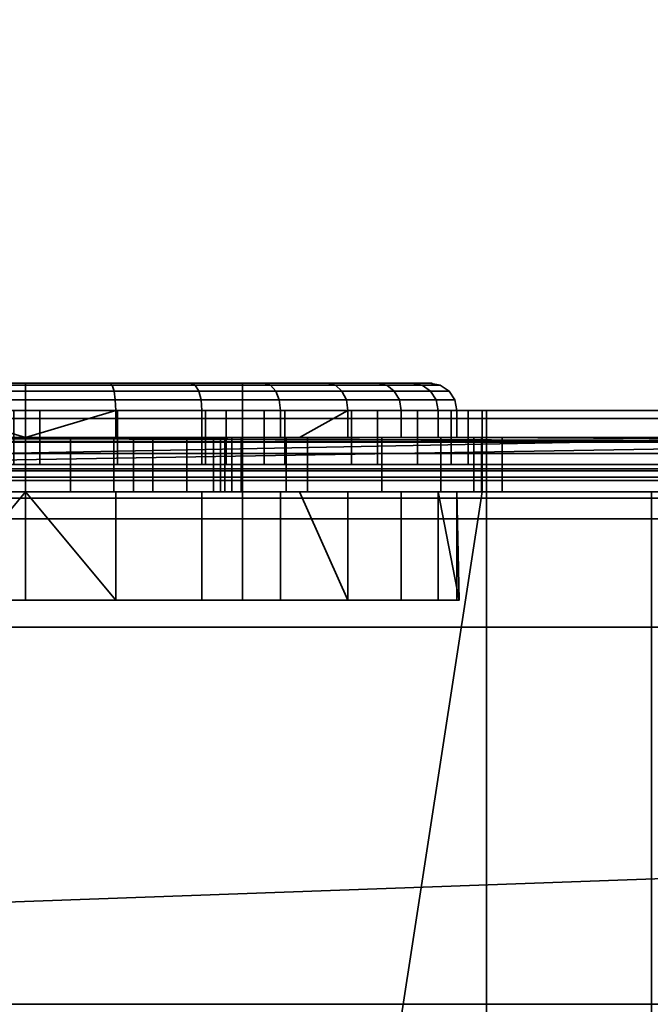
# Model space of a CAD drawing. Header units: millimetres. Extents: x -603 to 3703, y -115 to 193.
# Tile 76 of 256: x -359 to -347, y -25 to -7. Entities that reach past the tile are written whole.
import ezdxf

# ---------------------------------------------------------------- set-up
doc = ezdxf.new("R2010")
doc.units = ezdxf.units.MM
doc.layers.add('151', color=7, linetype='Continuous', true_color=0xffffff)

# ---------------------------------------------------------------- blocks, each defined once
blk = doc.blocks.new('UG_SURFACE_001')
at = {"layer": '151', "color": 252, "linetype": 'Continuous', "lineweight": 35}
for points in [[(603, -18, 2212.25), (603, 174.4, 2212.25), (-603, 174.4, 2212.25), (-603, -18, 2212.25)], [(-453, -18, 2062.25), (-453, 174.4, 2062.25), (453, 174.4, 2062.25), (453, -18, 2062.25)], [(603, -18, 2212.25), (-603, -18, 2212.25), (-453, -18, 2062.25), (453, -18, 2062.25)]]:
    blk.add_3dface(points, dxfattribs=at)
blk = doc.blocks.new('UG_SURFACE_009')
at = {"layer": '151', "color": 252, "linetype": 'Continuous', "lineweight": 35}
for points in [[(-414.5, -29.92, 2023.75), (414.5, -29.92, 2023.75), (414.5, 14.42, 2023.75), (-414.5, 14.42, 2023.75)], [(-413, -29.92, 2022.25), (-413, 14.42, 2022.25), (413, 14.42, 2022.25), (413, -29.92, 2022.25)], [(-468, -18, 2077.25), (468, -18, 2077.25), (466.5, -18, 2075.75), (-466.5, -18, 2075.75)], [(-468, -18, 2077.25), (-468, -29.92, 2077.25), (468, -29.92, 2077.25), (468, -18, 2077.25)], [(-466.5, -18, 2075.75), (466.5, -18, 2075.75), (466.5, -29.92, 2075.75), (-466.5, -29.92, 2075.75)]]:
    blk.add_3dface(points, dxfattribs=at)
blk = doc.blocks.new('UG_SURFACE_011')
at = {"layer": '151', "color": 252, "linetype": 'Continuous', "lineweight": 35}
for points in [[(-397, 4.014, -7.75), (-412, 4.014, -7.75), (-412, -24.953, -7.75), (412, -24.953, -7.75)], [(-397, 4.014, -8.75), (397, 4.014, -8.75), (-412, -24.953, -8.75)], [(397, 4.014, -8.75), (412, 4.014, -8.75), (412, -24.953, -8.75), (-412, -24.953, -8.75)], [(397, 4.014, -7.75), (-397, 4.014, -7.75), (412, -24.953, -7.75)], [(-412, -25.835, -7.906), (412, -25.835, -7.906), (412, -24.953, -7.75), (-412, -24.953, -7.75)], [(-412, -24.953, -8.75), (412, -24.953, -8.75), (412, -25.493, -8.845), (-412, -25.493, -8.845)]]:
    blk.add_3dface(points, dxfattribs=at)
blk = doc.blocks.new('UG_SURFACE_178')
at = {"layer": '151', "color": 252, "linetype": 'Continuous', "lineweight": 35}
for points in [[(-337.511, -14.152, 1528.235), (-406, -14.152, 1528.235), (-406, -14, 1529), (-337.828, -14, 1529)], [(-359.215, -14, 1530.5), (-337.828, -14, 1529), (-406, -14, 1529)], [(-337.243, -14.586, 1527.586), (-406, -14.586, 1527.586), (-406, -14.152, 1528.235), (-337.511, -14.152, 1528.235)], [(-362.253, -14, 1599.147), (-359, -14, 1598.5), (-358.734, -14, 1563.496), (-362.211, -14, 1562.87)], [(-362.253, -14, 1599.147), (-362.253, -15, 1599.147), (-359, -15, 1598.5), (-359, -14, 1598.5)], [(-358.734, -14, 1563.496), (-358.734, -15, 1563.496), (-362.211, -15, 1562.87), (-362.211, -14, 1562.87)], [(-359.215, -14, 1530.5), (-357.302, -14, 1530.881), (-337.828, -14, 1529)], [(-359.215, -14, 1530.5), (-359.215, -15, 1530.5), (-357.302, -15, 1530.881), (-357.302, -14, 1530.881)], [(-355.302, -14, 1562.654), (-358.734, -14, 1563.496), (-359, -14, 1598.5), (-355.747, -14, 1599.147)], [(-359, -14, 1598.5), (-359, -15, 1598.5), (-355.747, -15, 1599.147), (-355.747, -14, 1599.147)], [(-355.302, -14, 1562.654), (-355.302, -15, 1562.654), (-358.734, -15, 1563.496), (-358.734, -14, 1563.496)], [(-337.828, -14, 1529), (-357.302, -14, 1530.881), (-355.68, -14, 1531.964)], [(-357.302, -14, 1530.881), (-357.302, -15, 1530.881), (-355.68, -15, 1531.964), (-355.68, -14, 1531.964)], [(-355.747, -14, 1599.147), (-352.99, -14, 1600.99), (-355.302, -14, 1562.654)], [(-355.747, -14, 1599.147), (-355.747, -15, 1599.147), (-352.99, -15, 1600.99), (-352.99, -14, 1600.99)], [(-341.729, -14, 1544.617), (-355.68, -14, 1531.964), (-354.596, -14, 1533.587)], [(-355.68, -14, 1531.964), (-341.729, -14, 1544.617), (-340, -14, 1544.25), (-337.828, -14, 1529)], [(-355.68, -14, 1531.964), (-355.68, -15, 1531.964), (-354.596, -15, 1533.587), (-354.596, -14, 1533.587)], [(-352.51, -14, 1560.489), (-355.302, -14, 1562.654), (-351.147, -14, 1603.747)], [(-352.99, -14, 1600.99), (-351.147, -14, 1603.747), (-355.302, -14, 1562.654)], [(-352.51, -14, 1560.489), (-352.51, -15, 1560.489), (-355.302, -15, 1562.654), (-355.302, -14, 1562.654)], [(-354.596, -14, 1533.587), (-354.215, -14, 1535.5), (-343.158, -14, 1545.656), (-341.729, -14, 1544.617)], [(-354.596, -14, 1533.587), (-354.596, -15, 1533.587), (-354.215, -15, 1535.5), (-354.215, -14, 1535.5)], [(-344.227, -14, 1548.944), (-344.042, -14, 1547.187), (-354.215, -14, 1547.975), (-351.772, -14, 1550.527)], [(-344.042, -14, 1547.187), (-343.158, -14, 1545.656), (-354.215, -14, 1535.5), (-354.215, -14, 1547.975)], [(-354.215, -14, 1547.975), (-354.215, -15, 1547.975), (-351.772, -15, 1550.527), (-351.772, -14, 1550.527)], [(-354.215, -14, 1535.5), (-354.215, -15, 1535.5), (-354.215, -15, 1547.975), (-354.215, -14, 1547.975)], [(-352.99, -14, 1600.99), (-352.99, -15, 1600.99), (-351.147, -15, 1603.747), (-351.147, -14, 1603.747)], [(-351.147, -14, 1603.747), (-340.884, -14, 1552.657), (-342.498, -14, 1551.938), (-352.51, -14, 1560.489)], [(-350.839, -14, 1557.376), (-352.51, -14, 1560.489), (-342.498, -14, 1551.938)], [(-350.839, -14, 1557.376), (-350.839, -15, 1557.376), (-352.51, -15, 1560.489), (-352.51, -14, 1560.489)], [(-351.772, -14, 1550.527), (-350.578, -14, 1553.852), (-343.681, -14, 1550.625), (-344.227, -14, 1548.944)], [(-351.772, -14, 1550.527), (-351.772, -15, 1550.527), (-350.578, -15, 1553.852), (-350.578, -14, 1553.852)], [(-331, -14, 1610.172), (-339.116, -14, 1552.657), (-340.884, -14, 1552.657), (-351.147, -14, 1603.747)], [(-351.147, -14, 1603.747), (-350.5, -14, 1607), (-331, -14, 1610.172)], [(-351.147, -14, 1603.747), (-351.147, -15, 1603.747), (-350.5, -15, 1607), (-350.5, -14, 1607)], [(-342.498, -14, 1551.938), (-343.681, -14, 1550.625), (-350.578, -14, 1553.852), (-350.839, -14, 1557.376)], [(-350.578, -14, 1553.852), (-350.578, -15, 1553.852), (-350.839, -15, 1557.376), (-350.839, -14, 1557.376)], [(-337.828, -14, 1617), (-350.5, -14, 1617), (-350.5, -14.152, 1617.765), (-337.511, -14.152, 1617.765)], [(-350.5, -14, 1607), (-350.5, -14, 1617), (-337.828, -14, 1617), (-331, -14, 1610.172)], [(-350.5, -14, 1617), (-350.5, -14, 1607), (-350.5, -15, 1607), (-350.5, -15, 1617)], [(-350.5, -15, 1617), (-350.5, -15.076, 1617.383), (-350.5, -14.152, 1617.765), (-350.5, -14, 1617)], [(-337.511, -14.152, 1617.765), (-350.5, -14.152, 1617.765), (-350.5, -14.586, 1618.414), (-337.243, -14.586, 1618.414)], [(-350.5, -15.076, 1617.383), (-350.5, -15.293, 1617.707), (-350.5, -14.586, 1618.414), (-350.5, -14.152, 1617.765)], [(-337.063, -15.235, 1527.152), (-406, -15.235, 1527.152), (-406, -14.586, 1527.586), (-337.243, -14.586, 1527.586)], [(-337.243, -14.586, 1618.414), (-350.5, -14.586, 1618.414), (-350.5, -15.235, 1618.848), (-337.063, -15.235, 1618.848)], [(-350.5, -15.293, 1617.707), (-350.5, -15.617, 1617.924), (-350.5, -15.235, 1618.848), (-350.5, -14.586, 1618.414)], [(-337.828, -15, 1529), (-406, -15, 1529), (-406, -15.076, 1528.617), (-337.67, -15.076, 1528.617)], [(-406, -15, 1529), (-337.828, -15, 1529), (-359.215, -15, 1530.5)], [(-359, -15, 1598.5), (-362.253, -15, 1599.147), (-377.116, -15, 1552.657), (-375.502, -15, 1551.938)], [(-331, -15, 1610.172), (-375.502, -15, 1551.938), (-374.319, -15, 1550.625)], [(-375.502, -15, 1551.938), (-355.747, -15, 1599.147), (-359, -15, 1598.5)], [(-375.502, -15, 1551.938), (-331, -15, 1610.172), (-352.99, -15, 1600.99), (-355.747, -15, 1599.147)], [(-374.319, -15, 1550.625), (-373.773, -15, 1548.944), (-331, -15, 1610.172)], [(-331, -15, 1610.172), (-373.773, -15, 1548.944), (-365.134, -15, 1560.884)], [(-365.134, -15, 1560.884), (-362.211, -15, 1562.87), (-331, -15, 1610.172)], [(-331, -15, 1610.172), (-362.211, -15, 1562.87), (-358.734, -15, 1563.496)], [(-357.302, -15, 1530.881), (-359.215, -15, 1530.5), (-337.828, -15, 1529)], [(-358.734, -15, 1563.496), (-355.302, -15, 1562.654), (-331, -15, 1610.172)], [(-355.68, -15, 1531.964), (-357.302, -15, 1530.881), (-337.828, -15, 1529)], [(-354.596, -15, 1533.587), (-355.68, -15, 1531.964), (-337.828, -15, 1529)], [(-331, -15, 1610.172), (-355.302, -15, 1562.654), (-352.51, -15, 1560.489)], [(-340, -15, 1544.25), (-354.215, -15, 1535.5), (-354.596, -15, 1533.587), (-337.828, -15, 1529)], [(-351.772, -15, 1550.527), (-354.215, -15, 1547.975), (-354.215, -15, 1535.5), (-343.158, -15, 1545.656)], [(-354.215, -15, 1535.5), (-340, -15, 1544.25), (-341.729, -15, 1544.617)], [(-341.729, -15, 1544.617), (-343.158, -15, 1545.656), (-354.215, -15, 1535.5)], [(-351.147, -15, 1603.747), (-352.99, -15, 1600.99), (-331, -15, 1610.172)], [(-352.51, -15, 1560.489), (-343.681, -15, 1550.625), (-342.498, -15, 1551.938)], [(-352.51, -15, 1560.489), (-344.042, -15, 1547.187), (-344.227, -15, 1548.944)], [(-344.042, -15, 1547.187), (-352.51, -15, 1560.489), (-350.839, -15, 1557.376)], [(-344.227, -15, 1548.944), (-343.681, -15, 1550.625), (-352.51, -15, 1560.489)], [(-352.51, -15, 1560.489), (-342.498, -15, 1551.938), (-340.884, -15, 1552.657), (-331, -15, 1610.172)], [(-350.578, -15, 1553.852), (-351.772, -15, 1550.527), (-343.158, -15, 1545.656), (-344.042, -15, 1547.187)], [(-350.5, -15, 1607), (-351.147, -15, 1603.747), (-331, -15, 1610.172)], [(-350.839, -15, 1557.376), (-350.578, -15, 1553.852), (-344.042, -15, 1547.187)], [(-337.67, -15.076, 1617.383), (-350.5, -15.076, 1617.383), (-350.5, -15, 1617), (-337.828, -15, 1617)], [(-331, -15, 1610.172), (-337.828, -15, 1617), (-350.5, -15, 1617), (-350.5, -15, 1607)], [(-337.67, -15.076, 1528.617), (-406, -15.076, 1528.617), (-406, -15.293, 1528.293), (-337.536, -15.293, 1528.293)], [(-337, -16, 1527), (-406, -16, 1527), (-406, -15.235, 1527.152), (-337.063, -15.235, 1527.152)], [(-337.536, -15.293, 1617.707), (-350.5, -15.293, 1617.707), (-350.5, -15.076, 1617.383), (-337.67, -15.076, 1617.383)], [(-337.063, -15.235, 1618.848), (-350.5, -15.235, 1618.848), (-350.5, -16, 1619), (-337, -16, 1619)], [(-350.5, -16, 1619), (-350.5, -15.235, 1618.848), (-350.5, -15.617, 1617.924), (-350.5, -16, 1618)], [(-337.536, -15.293, 1528.293), (-406, -15.293, 1528.293), (-406, -15.617, 1528.076), (-337.446, -15.617, 1528.076)], [(-337.446, -15.617, 1617.924), (-350.5, -15.617, 1617.924), (-350.5, -15.293, 1617.707), (-337.536, -15.293, 1617.707)], [(-337.446, -15.617, 1528.076), (-406, -15.617, 1528.076), (-406, -16, 1528), (-337.414, -16, 1528)], [(-337.414, -16, 1618), (-350.5, -16, 1618), (-350.5, -15.617, 1617.924), (-337.446, -15.617, 1617.924)], [(-406, -16, 1527), (-337, -16, 1527), (-337, -28, 1527), (-406, -28, 1527)], [(-406, -28, 1528), (-337.414, -28, 1528), (-337.414, -16, 1528), (-406, -16, 1528)], [(-350.5, -28, 1619), (-337, -28, 1619), (-337, -16, 1619), (-350.5, -16, 1619)], [(-350.5, -28, 1619), (-350.5, -16, 1619), (-350.5, -16, 1618), (-350.5, -28, 1618)], [(-350.5, -28, 1618), (-350.5, -16, 1618), (-337.414, -16, 1618), (-337.414, -28, 1618)]]:
    blk.add_3dface(points, dxfattribs=at)
blk = doc.blocks.new('UG_SURFACE_179')
at = {"layer": '151', "color": 252, "linetype": 'Continuous', "lineweight": 35}
for points in [[(-357.441, -13.5, 1098.664), (-360.559, -13.5, 1098.664), (-363.408, -13.5, 1099.932), (-363, -13.5, 1102)], [(-363, -13.5, 1102), (-355, -13.5, 1102), (-354.592, -13.5, 1099.932), (-357.441, -13.5, 1098.664)], [(-355, -13.5, 1110), (-363, -13.5, 1110), (-362.051, -13.5, 1112.852), (-359, -13.5, 1113.5)], [(-355, -13.5, 1102), (-363, -13.5, 1102), (-363, -17.5, 1102), (-355, -17.5, 1102)], [(-363, -13.5, 1110), (-355, -13.5, 1110), (-355, -17.5, 1110), (-363, -17.5, 1110)], [(-362.194, -13.646, 1113.175), (-359, -13.646, 1113.854), (-359, -13.538, 1113.691), (-362.128, -13.538, 1113.026)], [(-362.128, -13.538, 1113.026), (-359, -13.538, 1113.691), (-359, -13.5, 1113.5), (-362.051, -13.5, 1112.852)], [(-357.367, -13.646, 1098.318), (-360.633, -13.646, 1098.318), (-360.599, -13.538, 1098.477), (-357.401, -13.538, 1098.477)], [(-357.401, -13.538, 1098.477), (-360.599, -13.538, 1098.477), (-360.559, -13.5, 1098.664), (-357.441, -13.5, 1098.664)], [(-359, -13.538, 1113.691), (-355.872, -13.538, 1113.026), (-355.949, -13.5, 1112.852), (-359, -13.5, 1113.5)], [(-359, -13.5, 1113.5), (-355.949, -13.5, 1112.852), (-355, -13.5, 1110)], [(-359, -13.646, 1113.854), (-355.806, -13.646, 1113.175), (-355.872, -13.538, 1113.026), (-359, -13.538, 1113.691)], [(-354.479, -13.538, 1099.778), (-357.401, -13.538, 1098.477), (-357.441, -13.5, 1098.664), (-354.592, -13.5, 1099.932)], [(-354.384, -13.646, 1099.646), (-357.367, -13.646, 1098.318), (-357.401, -13.538, 1098.477), (-354.479, -13.538, 1099.778)], [(-355.872, -13.538, 1113.026), (-353.284, -13.538, 1111.147), (-353.426, -13.5, 1111.019), (-355.949, -13.5, 1112.852)], [(-355.949, -13.5, 1112.852), (-353.426, -13.5, 1111.019), (-355, -13.5, 1110)], [(-355.806, -13.646, 1113.175), (-353.164, -13.646, 1111.255), (-353.284, -13.538, 1111.147), (-355.872, -13.538, 1113.026)], [(-355, -13.5, 1102), (-355, -13.5, 1110), (-353.426, -13.5, 1111.019), (-351.867, -13.5, 1108.318)], [(-352.505, -13.5, 1102.25), (-354.592, -13.5, 1099.932), (-355, -13.5, 1102)], [(-351.867, -13.5, 1108.318), (-351.541, -13.5, 1105.216), (-352.505, -13.5, 1102.25), (-355, -13.5, 1102)], [(-355, -13.5, 1110), (-355, -13.5, 1102), (-355, -17.5, 1102), (-355, -17.5, 1110)], [(-352.339, -13.538, 1102.154), (-354.479, -13.538, 1099.778), (-354.592, -13.5, 1099.932), (-352.505, -13.5, 1102.25)], [(-352.199, -13.646, 1102.073), (-354.384, -13.646, 1099.646), (-354.479, -13.538, 1099.778), (-352.339, -13.538, 1102.154)], [(-353.284, -13.538, 1111.147), (-351.685, -13.538, 1108.377), (-351.867, -13.5, 1108.318), (-353.426, -13.5, 1111.019)], [(-353.164, -13.646, 1111.255), (-351.531, -13.646, 1108.427), (-351.685, -13.538, 1108.377), (-353.284, -13.538, 1111.147)], [(-351.351, -13.538, 1105.196), (-352.339, -13.538, 1102.154), (-352.505, -13.5, 1102.25), (-351.541, -13.5, 1105.216)], [(-351.189, -13.646, 1105.179), (-352.199, -13.646, 1102.073), (-352.339, -13.538, 1102.154), (-351.351, -13.538, 1105.196)], [(-351.685, -13.538, 1108.377), (-351.351, -13.538, 1105.196), (-351.541, -13.5, 1105.216), (-351.867, -13.5, 1108.318)], [(-351.531, -13.646, 1108.427), (-351.189, -13.646, 1105.179), (-351.351, -13.538, 1105.196), (-351.685, -13.538, 1108.377)], [(-362.238, -13.809, 1113.274), (-359, -13.809, 1113.962), (-359, -13.646, 1113.854), (-362.194, -13.646, 1113.175)], [(-357.345, -13.809, 1098.212), (-360.655, -13.809, 1098.212), (-360.633, -13.646, 1098.318), (-357.367, -13.646, 1098.318)], [(-359, -13.809, 1113.962), (-355.762, -13.809, 1113.274), (-355.806, -13.646, 1113.175), (-359, -13.646, 1113.854)], [(-354.32, -13.809, 1099.559), (-357.345, -13.809, 1098.212), (-357.367, -13.646, 1098.318), (-354.384, -13.646, 1099.646)], [(-355.762, -13.809, 1113.274), (-353.083, -13.809, 1111.328), (-353.164, -13.646, 1111.255), (-355.806, -13.646, 1113.175)], [(-352.105, -13.809, 1102.019), (-354.32, -13.809, 1099.559), (-354.384, -13.646, 1099.646), (-352.199, -13.646, 1102.073)], [(-353.083, -13.809, 1111.328), (-351.428, -13.809, 1108.46), (-351.531, -13.646, 1108.427), (-353.164, -13.646, 1111.255)], [(-351.082, -13.809, 1105.168), (-352.105, -13.809, 1102.019), (-352.199, -13.646, 1102.073), (-351.189, -13.646, 1105.179)], [(-351.428, -13.809, 1108.46), (-351.082, -13.809, 1105.168), (-351.189, -13.646, 1105.179), (-351.531, -13.646, 1108.427)], [(-362.254, -14, 1113.308), (-359, -14, 1114), (-359, -13.809, 1113.962), (-362.238, -13.809, 1113.274)], [(-357.337, -14, 1098.175), (-360.663, -14, 1098.175), (-360.655, -13.809, 1098.212), (-357.345, -13.809, 1098.212)], [(-359, -14, 1114), (-355.746, -14, 1113.308), (-355.762, -13.809, 1113.274), (-359, -13.809, 1113.962)], [(-354.298, -14, 1099.528), (-357.337, -14, 1098.175), (-357.345, -13.809, 1098.212), (-354.32, -13.809, 1099.559)], [(-355.746, -14, 1113.308), (-353.055, -14, 1111.353), (-353.083, -13.809, 1111.328), (-355.762, -13.809, 1113.274)], [(-352.072, -14, 1102), (-354.298, -14, 1099.528), (-354.32, -13.809, 1099.559), (-352.105, -13.809, 1102.019)], [(-353.055, -14, 1111.353), (-351.392, -14, 1108.472), (-351.428, -13.809, 1108.46), (-353.083, -13.809, 1111.328)], [(-351.044, -14, 1105.164), (-352.072, -14, 1102), (-352.105, -13.809, 1102.019), (-351.082, -13.809, 1105.168)], [(-351.392, -14, 1108.472), (-351.044, -14, 1105.164), (-351.082, -13.809, 1105.168), (-351.428, -13.809, 1108.46)], [(-359, -14.5, 1114), (-359, -14, 1114), (-362.254, -14, 1113.308), (-362.254, -14.5, 1113.308)], [(-360.663, -14, 1098.175), (-357.337, -14, 1098.175), (-359, -14.5, 1098)], [(-359, -14.5, 1098), (-360.663, -14.5, 1098.175), (-360.663, -14, 1098.175)], [(-357.337, -14, 1098.175), (-357.337, -14.5, 1098.175), (-359, -14.5, 1098)], [(-355.746, -14.5, 1113.308), (-355.746, -14, 1113.308), (-359, -14, 1114), (-359, -14.5, 1114)], [(-357.337, -14.5, 1098.175), (-357.337, -14, 1098.175), (-354.298, -14, 1099.528), (-354.298, -14.5, 1099.528)], [(-353.055, -14, 1111.353), (-355.746, -14, 1113.308), (-355.746, -14.5, 1113.308), (-353.945, -14.5, 1112)], [(-354.298, -14.5, 1099.528), (-354.298, -14, 1099.528), (-352.072, -14, 1102), (-352.072, -14.5, 1102)], [(-353.945, -14.5, 1112), (-353.055, -14.5, 1111.353), (-353.055, -14, 1111.353)], [(-351.392, -14.5, 1108.472), (-351.392, -14, 1108.472), (-353.055, -14, 1111.353), (-353.055, -14.5, 1111.353)], [(-352.072, -14.5, 1102), (-352.072, -14, 1102), (-351.044, -14, 1105.164), (-351.044, -14.5, 1105.164)], [(-351.044, -14.5, 1105.164), (-351.044, -14, 1105.164), (-351.392, -14, 1108.472), (-351.392, -14.5, 1108.472)], [(-406, -14.576, 1158.183), (-338.256, -14.576, 1158.183), (-367.42, -14.5, 1157.8), (-370.545, -14.5, 1157.8)], [(-338.256, -14.576, 1004.817), (-406, -14.576, 1004.817), (-373.625, -14.5, 1005.2), (-370.545, -14.5, 1005.2)], [(-338.256, -14.576, 1004.817), (-370.545, -14.5, 1005.2), (-367.42, -14.5, 1005.2)], [(-338.256, -14.576, 1158.183), (-350.58, -14.5, 1157.8), (-367.42, -14.5, 1157.8)], [(-367.42, -14.5, 1005.2), (-350.58, -14.5, 1005.2), (-338.256, -14.576, 1004.817)], [(-367.42, -14.5, 1061.42), (-359.832, -14.5, 1080.087), (-359, -14.5, 1080)], [(-359, -14.5, 1080), (-358.168, -14.5, 1080.087), (-350.58, -14.5, 1061.42), (-367.42, -14.5, 1061.42)], [(-367.42, -14.5, 1093), (-359, -14.5, 1088), (-360.627, -14.5, 1087.654)], [(-359, -14.5, 1114), (-362.254, -14.5, 1113.308), (-367.42, -14.5, 1157.8), (-350.58, -14.5, 1157.8)], [(-350.58, -14.5, 1093), (-367.42, -14.5, 1093), (-360.663, -14.5, 1098.175), (-359, -14.5, 1098)], [(-359, -14.5, 1042.841), (-362.595, -14.5, 1042.077), (-367.42, -14.5, 1061.42), (-350.58, -14.5, 1061.42)], [(-350.58, -14.5, 1005.2), (-367.42, -14.5, 1005.2), (-359, -14.5, 1009.35), (-357.01, -14.5, 1009.746)], [(-360.99, -14.5, 1009.746), (-359, -14.5, 1009.35), (-367.42, -14.5, 1005.2)], [(-357.373, -14.5, 1087.654), (-359, -14.5, 1088), (-367.42, -14.5, 1093), (-350.58, -14.5, 1093)], [(-359, -14.5, 1042.841), (-359, -15.5, 1042.841), (-362.595, -15.5, 1042.077), (-362.595, -14.5, 1042.077)], [(-360.99, -14.5, 1009.746), (-360.99, -15.5, 1009.746), (-359, -15.5, 1009.35), (-359, -14.5, 1009.35)], [(-360.627, -15.5, 1087.654), (-360.627, -14.5, 1087.654), (-359, -14.5, 1088), (-359, -15.5, 1088)], [(-359, -14.5, 1080), (-359.832, -14.5, 1080.087), (-359.832, -15.5, 1080.087), (-359, -15.5, 1080)], [(-350.58, -14.5, 1157.8), (-355.746, -14.5, 1113.308), (-359, -14.5, 1114)], [(-359, -14.5, 1098), (-357.337, -14.5, 1098.175), (-350.58, -14.5, 1093)], [(-350.58, -14.5, 1061.42), (-355.405, -14.5, 1042.077), (-359, -14.5, 1042.841)], [(-355.405, -14.5, 1042.077), (-355.405, -15.5, 1042.077), (-359, -15.5, 1042.841), (-359, -14.5, 1042.841)], [(-359, -14.5, 1009.35), (-359, -15.5, 1009.35), (-357.01, -15.5, 1009.746), (-357.01, -14.5, 1009.746)], [(-359, -15.5, 1080), (-358.168, -15.5, 1080.087), (-358.168, -14.5, 1080.087), (-359, -14.5, 1080)], [(-359, -15.5, 1088), (-359, -14.5, 1088), (-357.373, -14.5, 1087.654), (-357.373, -15.5, 1087.654)], [(-358.168, -14.5, 1080.087), (-356.649, -14.5, 1080.764), (-350.58, -14.5, 1061.42)], [(-356.649, -15.5, 1080.764), (-356.649, -14.5, 1080.764), (-358.168, -14.5, 1080.087), (-358.168, -15.5, 1080.087)], [(-350.58, -14.5, 1093), (-356.027, -14.5, 1086.676), (-357.373, -14.5, 1087.654)], [(-357.373, -15.5, 1087.654), (-357.373, -14.5, 1087.654), (-356.027, -14.5, 1086.676), (-356.027, -15.5, 1086.676)], [(-357.337, -14.5, 1098.175), (-354.298, -14.5, 1099.528), (-350.58, -14.5, 1093)], [(-357.01, -14.5, 1009.746), (-355.323, -14.5, 1010.873), (-350.58, -14.5, 1005.2)], [(-357.01, -14.5, 1009.746), (-357.01, -15.5, 1009.746), (-355.323, -15.5, 1010.873), (-355.323, -14.5, 1010.873)], [(-350.58, -14.5, 1061.42), (-356.649, -14.5, 1080.764), (-355.536, -14.5, 1082)], [(-355.536, -15.5, 1082), (-355.536, -14.5, 1082), (-356.649, -14.5, 1080.764), (-356.649, -15.5, 1080.764)], [(-355.196, -14.5, 1085.236), (-356.027, -14.5, 1086.676), (-350.58, -14.5, 1093)], [(-356.027, -15.5, 1086.676), (-356.027, -14.5, 1086.676), (-355.196, -14.5, 1085.236), (-355.196, -15.5, 1085.236)], [(-350.58, -14.5, 1157.8), (-350.58, -14.5, 1112), (-353.945, -14.5, 1112), (-355.746, -14.5, 1113.308)], [(-350.58, -14.5, 1093), (-350.58, -14.5, 1061.42), (-355.536, -14.5, 1082), (-355.022, -14.5, 1083.582)], [(-355.022, -15.5, 1083.582), (-355.022, -14.5, 1083.582), (-355.536, -14.5, 1082), (-355.536, -15.5, 1082)], [(-350.58, -14.5, 1061.42), (-352.431, -14.5, 1039.917), (-355.405, -14.5, 1042.077)], [(-352.431, -14.5, 1039.917), (-352.431, -15.5, 1039.917), (-355.405, -15.5, 1042.077), (-355.405, -14.5, 1042.077)], [(-350.58, -14.5, 1005.2), (-355.323, -14.5, 1010.873), (-354.196, -14.5, 1012.56)], [(-355.323, -14.5, 1010.873), (-355.323, -15.5, 1010.873), (-354.196, -15.5, 1012.56), (-354.196, -14.5, 1012.56)], [(-350.58, -14.5, 1093), (-355.022, -14.5, 1083.582), (-355.196, -14.5, 1085.236)], [(-355.196, -15.5, 1085.236), (-355.196, -14.5, 1085.236), (-355.022, -14.5, 1083.582), (-355.022, -15.5, 1083.582)], [(-354.298, -14.5, 1099.528), (-352.072, -14.5, 1102), (-350.58, -14.5, 1093)], [(-350.58, -14.5, 1015.975), (-350.58, -14.5, 1005.2), (-354.196, -14.5, 1012.56), (-353.8, -14.5, 1014.55)], [(-354.196, -14.5, 1012.56), (-354.196, -15.5, 1012.56), (-353.8, -15.5, 1014.55), (-353.8, -14.5, 1014.55)], [(-353.055, -14.5, 1111.353), (-353.945, -14.5, 1112), (-350.58, -14.5, 1112)], [(-350.58, -14.5, 1015.975), (-353.8, -14.5, 1015.975), (-353.8, -14.5, 1026.85), (-351.342, -14.5, 1029.583)], [(-353.8, -14.5, 1014.55), (-353.8, -14.5, 1015.975), (-350.58, -14.5, 1015.975)], [(-353.8, -14.5, 1015.975), (-353.8, -14.5, 1014.55), (-353.8, -15.5, 1014.55), (-353.8, -15.5, 1015.975)], [(-353.8, -15.5, 1015.975), (-353.8, -15.5, 1026.85), (-353.8, -14.5, 1026.85), (-353.8, -14.5, 1015.975)], [(-353.8, -14.5, 1026.85), (-353.8, -15.5, 1026.85), (-351.342, -15.5, 1029.583), (-351.342, -14.5, 1029.583)], [(-350.58, -14.5, 1112), (-351.392, -14.5, 1108.472), (-353.055, -14.5, 1111.353)], [(-350.58, -14.5, 1061.42), (-350.58, -14.5, 1036.97), (-350.729, -14.5, 1036.97), (-352.431, -14.5, 1039.917)], [(-350.729, -15.5, 1036.97), (-352.431, -15.5, 1039.917), (-352.431, -14.5, 1039.917), (-350.729, -14.5, 1036.97)], [(-352.072, -14.5, 1102), (-351.044, -14.5, 1105.164), (-350.58, -14.5, 1093)], [(-351.044, -14.5, 1105.164), (-351.392, -14.5, 1108.472), (-350.58, -14.5, 1112)], [(-351.342, -14.5, 1029.583), (-350.58, -14.5, 1031.931), (-350.58, -14.5, 1015.975)], [(-350.58, -14.5, 1031.931), (-351.342, -14.5, 1029.583), (-351.342, -15.5, 1029.583), (-350.58, -15.5, 1031.931)], [(-350.58, -14.5, 1112), (-350.58, -14.5, 1093), (-351.044, -14.5, 1105.164)], [(-350.592, -14.5, 1036.734), (-350.729, -14.5, 1036.97), (-350.58, -14.5, 1036.97)], [(-350.729, -14.5, 1036.97), (-350.592, -14.5, 1036.734), (-350.592, -15.5, 1036.734), (-350.729, -15.5, 1036.97)], [(-350.58, -14.5, 1036.97), (-350.58, -14.5, 1036.612), (-350.592, -14.5, 1036.734)], [(-350.58, -15.5, 1036.612), (-350.592, -15.5, 1036.734), (-350.592, -14.5, 1036.734), (-350.58, -14.5, 1036.612)], [(-338.256, -14.576, 1158.183), (-347.455, -14.5, 1157.8), (-350.58, -14.5, 1157.8)], [(-338.256, -14.576, 1004.817), (-350.58, -14.5, 1005.2), (-347.455, -14.5, 1005.2)], [(-347.455, -14.5, 1015.975), (-350.58, -14.5, 1015.975), (-350.58, -14.5, 1031.931), (-350.207, -14.5, 1033.079)], [(-350.207, -14.5, 1033.079), (-350.58, -14.5, 1036.612), (-350.58, -14.5, 1036.97), (-347.455, -14.5, 1036.97)], [(-350.58, -14.5, 1005.2), (-350.58, -14.5, 1015.975), (-347.455, -14.5, 1015.975), (-347.455, -14.5, 1005.2)], [(-350.58, -14.5, 1036.97), (-350.58, -14.5, 1061.42), (-347.455, -14.5, 1061.42), (-347.455, -14.5, 1036.97)], [(-350.58, -14.5, 1061.42), (-350.58, -14.5, 1093), (-347.455, -14.5, 1093), (-347.455, -14.5, 1061.42)], [(-350.58, -14.5, 1093), (-350.58, -14.5, 1112), (-347.455, -14.5, 1112), (-347.455, -14.5, 1093)], [(-350.58, -14.5, 1112), (-350.58, -14.5, 1157.8), (-347.455, -14.5, 1157.8), (-347.455, -14.5, 1112)], [(-350.58, -14.5, 1036.612), (-350.207, -14.5, 1033.079), (-350.207, -15.5, 1033.079), (-350.58, -15.5, 1036.612)], [(-350.58, -15.5, 1031.931), (-350.207, -15.5, 1033.079), (-350.207, -14.5, 1033.079), (-350.58, -14.5, 1031.931)], [(-350.207, -14.5, 1033.079), (-347.455, -14.5, 1036.97), (-347.455, -14.5, 1015.975)], [(-338.256, -14.576, 1158.183), (-406, -14.576, 1158.183), (-406, -14.793, 1158.507), (-338.121, -14.793, 1158.507)], [(-338.121, -14.793, 1004.493), (-406, -14.793, 1004.493), (-406, -14.576, 1004.817), (-338.256, -14.576, 1004.817)], [(-338.121, -14.793, 1158.507), (-406, -14.793, 1158.507), (-406, -15.117, 1158.724), (-338.032, -15.117, 1158.724)], [(-338.032, -15.117, 1004.276), (-406, -15.117, 1004.276), (-406, -14.793, 1004.493), (-338.121, -14.793, 1004.493)], [(-338.032, -15.117, 1158.724), (-406, -15.117, 1158.724), (-406, -15.5, 1158.8), (-338, -15.5, 1158.8)], [(-338, -15.5, 1004.2), (-406, -15.5, 1004.2), (-406, -15.117, 1004.276), (-338.032, -15.117, 1004.276)], [(-406, -15.5, 1004.2), (-338, -15.5, 1004.2), (-338, -28.5, 1004.2), (-406, -28.5, 1004.2)], [(-338, -15.5, 1158.8), (-406, -15.5, 1158.8), (-406, -28.5, 1158.8), (-338, -28.5, 1158.8)], [(-365.42, -28.5, 1005.2), (-352.58, -28.5, 1005.2), (-350.58, -15.5, 1005.2), (-367.42, -15.5, 1005.2)], [(-367.42, -15.5, 1157.8), (-350.58, -15.5, 1157.8), (-352.58, -28.5, 1157.8), (-365.42, -28.5, 1157.8)], [(-350.58, -15.5, 1093), (-367.42, -15.5, 1093), (-360.627, -15.5, 1087.654), (-359, -15.5, 1088)], [(-367.42, -15.5, 1061.42), (-350.58, -15.5, 1061.42), (-359, -15.5, 1080), (-359.832, -15.5, 1080.087)], [(-367.42, -15.5, 1157.8), (-362.254, -15.5, 1113.308), (-359, -15.5, 1114)], [(-359, -15.5, 1114), (-355.746, -15.5, 1113.308), (-350.58, -15.5, 1157.8), (-367.42, -15.5, 1157.8)], [(-359, -15.5, 1098), (-360.663, -15.5, 1098.175), (-367.42, -15.5, 1093), (-350.58, -15.5, 1093)], [(-367.42, -15.5, 1005.2), (-350.58, -15.5, 1005.2), (-359, -15.5, 1009.35), (-360.99, -15.5, 1009.746)], [(-350.58, -15.5, 1061.42), (-367.42, -15.5, 1061.42), (-362.595, -15.5, 1042.077), (-359, -15.5, 1042.841)], [(-359, -17.5, 1114), (-359, -15.5, 1114), (-362.254, -15.5, 1113.308), (-362.254, -17.5, 1113.308)], [(-360.663, -17.5, 1098.175), (-360.663, -15.5, 1098.175), (-359, -15.5, 1098)], [(-359, -15.5, 1098), (-357.337, -17.5, 1098.175), (-360.663, -17.5, 1098.175)], [(-359, -15.5, 1088), (-357.373, -15.5, 1087.654), (-350.58, -15.5, 1093)], [(-350.58, -15.5, 1093), (-357.337, -15.5, 1098.175), (-359, -15.5, 1098)], [(-357.01, -15.5, 1009.746), (-359, -15.5, 1009.35), (-350.58, -15.5, 1005.2)], [(-359, -15.5, 1042.841), (-355.405, -15.5, 1042.077), (-350.58, -15.5, 1061.42)], [(-358.168, -15.5, 1080.087), (-359, -15.5, 1080), (-350.58, -15.5, 1061.42)], [(-355.746, -17.5, 1113.308), (-355.746, -15.5, 1113.308), (-359, -15.5, 1114), (-359, -17.5, 1114)], [(-359, -15.5, 1098), (-357.337, -15.5, 1098.175), (-357.337, -17.5, 1098.175)], [(-350.58, -15.5, 1061.42), (-356.649, -15.5, 1080.764), (-358.168, -15.5, 1080.087)], [(-357.373, -15.5, 1087.654), (-356.027, -15.5, 1086.676), (-350.58, -15.5, 1093)], [(-350.58, -15.5, 1093), (-354.298, -15.5, 1099.528), (-357.337, -15.5, 1098.175)], [(-357.337, -17.5, 1098.175), (-357.337, -15.5, 1098.175), (-354.298, -15.5, 1099.528), (-354.298, -17.5, 1099.528)], [(-350.58, -15.5, 1005.2), (-355.323, -15.5, 1010.873), (-357.01, -15.5, 1009.746)], [(-355.536, -15.5, 1082), (-356.649, -15.5, 1080.764), (-350.58, -15.5, 1061.42)], [(-350.58, -15.5, 1093), (-356.027, -15.5, 1086.676), (-355.196, -15.5, 1085.236)], [(-355.746, -15.5, 1113.308), (-353.945, -15.5, 1112), (-350.58, -15.5, 1112), (-350.58, -15.5, 1157.8)], [(-353.945, -15.5, 1112), (-355.746, -15.5, 1113.308), (-355.746, -17.5, 1113.308), (-353.055, -17.5, 1111.353)], [(-355.022, -15.5, 1083.582), (-355.536, -15.5, 1082), (-350.58, -15.5, 1061.42), (-350.58, -15.5, 1093)], [(-355.405, -15.5, 1042.077), (-352.431, -15.5, 1039.917), (-350.58, -15.5, 1061.42)], [(-354.196, -15.5, 1012.56), (-355.323, -15.5, 1010.873), (-350.58, -15.5, 1005.2)], [(-355.196, -15.5, 1085.236), (-355.022, -15.5, 1083.582), (-350.58, -15.5, 1093)], [(-350.58, -15.5, 1093), (-352.072, -15.5, 1102), (-354.298, -15.5, 1099.528)], [(-354.298, -17.5, 1099.528), (-354.298, -15.5, 1099.528), (-352.072, -15.5, 1102), (-352.072, -17.5, 1102)], [(-353.8, -15.5, 1014.55), (-354.196, -15.5, 1012.56), (-350.58, -15.5, 1005.2), (-350.58, -15.5, 1015.975)], [(-350.58, -15.5, 1112), (-353.945, -15.5, 1112), (-353.055, -15.5, 1111.353)], [(-353.055, -17.5, 1111.353), (-353.055, -15.5, 1111.353), (-353.945, -15.5, 1112)], [(-350.58, -15.5, 1015.975), (-353.8, -15.5, 1015.975), (-353.8, -15.5, 1014.55)], [(-351.342, -15.5, 1029.583), (-353.8, -15.5, 1026.85), (-353.8, -15.5, 1015.975), (-350.58, -15.5, 1015.975)], [(-353.055, -15.5, 1111.353), (-351.392, -15.5, 1108.472), (-350.58, -15.5, 1112)], [(-351.392, -17.5, 1108.472), (-351.392, -15.5, 1108.472), (-353.055, -15.5, 1111.353), (-353.055, -17.5, 1111.353)], [(-352.58, -28.5, 1005.2), (-347.455, -28.5, 1005.2), (-347.455, -15.5, 1005.2), (-350.58, -15.5, 1005.2)], [(-350.58, -15.5, 1157.8), (-347.455, -15.5, 1157.8), (-347.455, -28.5, 1157.8), (-352.58, -28.5, 1157.8)], [(-352.431, -15.5, 1039.917), (-350.729, -15.5, 1036.97), (-350.58, -15.5, 1036.97), (-350.58, -15.5, 1061.42)], [(-350.58, -15.5, 1093), (-351.044, -15.5, 1105.164), (-352.072, -15.5, 1102)], [(-352.072, -17.5, 1102), (-352.072, -15.5, 1102), (-351.044, -15.5, 1105.164), (-351.044, -17.5, 1105.164)], [(-350.58, -15.5, 1112), (-351.392, -15.5, 1108.472), (-351.044, -15.5, 1105.164)], [(-351.392, -15.5, 1108.472), (-351.392, -17.5, 1108.472), (-351, -17.5, 1106)], [(-351, -17.5, 1106), (-351.044, -15.5, 1105.164), (-351.392, -15.5, 1108.472)], [(-350.58, -15.5, 1015.975), (-350.58, -15.5, 1031.931), (-351.342, -15.5, 1029.583)], [(-351.044, -15.5, 1105.164), (-350.58, -15.5, 1093), (-350.58, -15.5, 1112)], [(-351, -17.5, 1106), (-351.044, -17.5, 1105.164), (-351.044, -15.5, 1105.164)], [(-350.58, -15.5, 1036.97), (-350.729, -15.5, 1036.97), (-350.592, -15.5, 1036.734)], [(-350.592, -15.5, 1036.734), (-350.58, -15.5, 1036.612), (-350.58, -15.5, 1036.97)], [(-347.455, -15.5, 1036.97), (-350.58, -15.5, 1036.97), (-350.58, -15.5, 1036.612), (-350.207, -15.5, 1033.079)], [(-350.207, -15.5, 1033.079), (-350.58, -15.5, 1031.931), (-350.58, -15.5, 1015.975), (-347.455, -15.5, 1015.975)], [(-347.455, -15.5, 1005.2), (-347.455, -15.5, 1015.975), (-350.58, -15.5, 1015.975), (-350.58, -15.5, 1005.2)], [(-347.455, -15.5, 1036.97), (-347.455, -15.5, 1061.42), (-350.58, -15.5, 1061.42), (-350.58, -15.5, 1036.97)], [(-347.455, -15.5, 1061.42), (-347.455, -15.5, 1093), (-350.58, -15.5, 1093), (-350.58, -15.5, 1061.42)], [(-347.455, -15.5, 1093), (-347.455, -15.5, 1112), (-350.58, -15.5, 1112), (-350.58, -15.5, 1093)], [(-347.455, -15.5, 1112), (-347.455, -15.5, 1157.8), (-350.58, -15.5, 1157.8), (-350.58, -15.5, 1112)], [(-347.455, -15.5, 1015.975), (-347.455, -15.5, 1036.97), (-350.207, -15.5, 1033.079)], [(-359, -17.5, 1114), (-362.254, -17.5, 1113.308), (-364.945, -17.5, 1111.353), (-363, -17.5, 1110)], [(-355.746, -17.5, 1113.308), (-359, -17.5, 1114), (-363, -17.5, 1110), (-355, -17.5, 1110)], [(-360.663, -17.5, 1098.175), (-357.337, -17.5, 1098.175), (-355, -17.5, 1102), (-363, -17.5, 1102)], [(-357.337, -17.5, 1098.175), (-354.298, -17.5, 1099.528), (-355, -17.5, 1102)], [(-355, -17.5, 1110), (-353.055, -17.5, 1111.353), (-355.746, -17.5, 1113.308)], [(-355, -17.5, 1102), (-351, -17.5, 1106), (-351.392, -17.5, 1108.472)], [(-355, -17.5, 1102), (-354.298, -17.5, 1099.528), (-352.072, -17.5, 1102), (-351.044, -17.5, 1105.164)], [(-351.044, -17.5, 1105.164), (-351, -17.5, 1106), (-355, -17.5, 1102)], [(-351.392, -17.5, 1108.472), (-353.055, -17.5, 1111.353), (-355, -17.5, 1110), (-355, -17.5, 1102)]]:
    blk.add_3dface(points, dxfattribs=at)
blk = doc.blocks.new('UG_SURFACE_180')
at = {"layer": '151', "color": 35, "linetype": 'Continuous', "lineweight": 35}
for points in [[(409, -34, 2019), (409, 0, 2019), (-409, -15.75, 2019), (-409, -28.25, 2019)], [(409, 0, 2019), (-409, 0, 2019), (-409, -15.75, 2019)], [(409, -2), (409, -34), (-409, -28.25), (-409, -15.75)], [(-409, -15.75), (-409, -2), (409, -2)]]:
    blk.add_3dface(points, dxfattribs=at)

msp = doc.modelspace()

# ---------------------------------------------------------------- linework, layer by layer
at = {"layer": '151', "linetype": 'Continuous', "lineweight": -3}
for p, q in [((-355, -13.5, 1102), (-363, -13.5, 1102)), ((-363, -13.5, 1110), (-355, -13.5, 1110)), ((-355, -17.5, 1110), (-355, -13.5, 1110)), ((-355, -13.5, 1110), (-355, -13.5, 1102)), ((-355, -17.5, 1102), (-355, -13.5, 1102)), ((-337.828, -14, 1529), (-406, -14, 1529)), ((-354.215, -14, 1535.5), (-354.215, -15, 1535.5)), ((-354.215, -14, 1547.975), (-354.215, -15, 1547.975)), ((-354.215, -14, 1547.975), (-354.215, -14, 1535.5)), ((-350.5, -14, 1607), (-350.5, -15, 1607)), ((-350.5, -14, 1617), (-350.5, -14, 1607)), ((-350.5, -14, 1617), (-337.828, -14, 1617)), ((-338.414, -14.5, 1005.2), (-406, -14.5, 1005.2)), ((-406, -14.5, 1157.8), (-338.414, -14.5, 1157.8)), ((-353.8, -14.5, 1014.55), (-353.8, -14.5, 1026.85)), ((-353.8, -14.5, 1026.85), (-353.8, -15.5, 1026.85)), ((-353.8, -14.5, 1014.55), (-353.8, -15.5, 1014.55)), ((-337.828, -15, 1529), (-406, -15, 1529)), ((-354.215, -15, 1547.975), (-354.215, -15, 1535.5)), ((-350.5, -15, 1617), (-337.828, -15, 1617)), ((-350.5, -15, 1617), (-350.5, -15, 1607)), ((-406, -15.5, 1157.8), (-338.414, -15.5, 1157.8)), ((-338, -15.5, 1158.8), (-406, -15.5, 1158.8)), ((-406, -15.5, 1005.2), (-338.414, -15.5, 1005.2)), ((-406, -15.5, 1004.2), (-338, -15.5, 1004.2)), ((-353.8, -15.5, 1014.55), (-353.8, -15.5, 1026.85)), ((-406, -16, 1528), (-337.414, -16, 1528)), ((-406, -16, 1527), (-337, -16, 1527)), ((-337.414, -16, 1618), (-350.5, -16, 1618)), ((-350.5, -28, 1618), (-350.5, -16, 1618)), ((-337, -16, 1619), (-350.5, -16, 1619)), ((-350.5, -28, 1619), (-350.5, -16, 1619)), ((-355, -17.5, 1102), (-363, -17.5, 1102)), ((-363, -17.5, 1110), (-355, -17.5, 1110)), ((-355, -17.5, 1110), (-355, -17.5, 1102)), ((603, -18, 2212.25), (-603, -18, 2212.25)), ((468, -18, 2077.25), (-468, -18, 2077.25)), ((466.5, -18, 2075.75), (-466.5, -18, 2075.75)), ((-453, -18, 2062.25), (453, -18, 2062.25))]:
    msp.add_line(p, q, dxfattribs=at)
at = {"layer": '151', "linetype": 'Continuous', "lineweight": -3, "extrusion": (0, 1, 0)}
for centre, radius in [((359, 1106, -13.5), 7.5), ((359, 1106, -15.5), 8), ((359, 1084, -15.5), 4)]:
    msp.add_circle(centre, radius, dxfattribs=at)
at = {"layer": '151', "linetype": 'Continuous', "lineweight": -3, "extrusion": (0, -1, 0)}
for centre, radius in [((-359, 1106, 14), 8), ((-359, 1106, 14.5), 8), ((-359, 1084, 14.5), 4), ((-359, 1106, 17.5), 8)]:
    msp.add_circle(centre, radius, dxfattribs=at)
at = {"layer": '151', "linetype": 'Continuous', "lineweight": -3, "extrusion": (0, 1, 0)}
for centre, radius, start, end in [((359, 1555, -14), 8.5, 307.8469, 235.7422), ((359, 1607, -14), 8.5, 180, 0), ((359.215, 1535.5, -14), 5, 180, 0), ((359, 1555, -15), 8.5, 307.8469, 235.7422), ((359, 1607, -15), 8.5, 180, 0), ((359.215, 1535.5, -15), 5, 180, 0)]:
    msp.add_arc(centre, radius, start, end, dxfattribs=at)
at = {"layer": '151', "linetype": 'Continuous', "lineweight": -3, "extrusion": (-1, 0, 0)}
for radius in [2, 1]:
    msp.add_arc((16, 1617, 350.5), radius, 90, 180, dxfattribs=at)
at = {"layer": '151', "linetype": 'Continuous', "lineweight": -3, "extrusion": (0, -1, 0)}
for centre, radius, start, end in [((-359, 1034, 14.5), 8.841, 306.0274, 233.9726), ((-359, 1014.55, 14.5), 5.2, 180, 0), ((-359, 1034, 15.5), 8.841, 306.0274, 233.9726), ((-359, 1014.55, 15.5), 5.2, 180, 0)]:
    msp.add_arc(centre, radius, start, end, dxfattribs=at)

# ---------------------------------------------------------------- block references
at = {"layer": '151', "linetype": 'Continuous', "lineweight": -3}
for name in ['UG_SURFACE_001', 'UG_SURFACE_011', 'UG_SURFACE_009', 'UG_SURFACE_180', 'UG_SURFACE_178', 'UG_SURFACE_179']:
    msp.add_blockref(name, (0, 0), dxfattribs=at)

doc.saveas('drawing.dxf')
